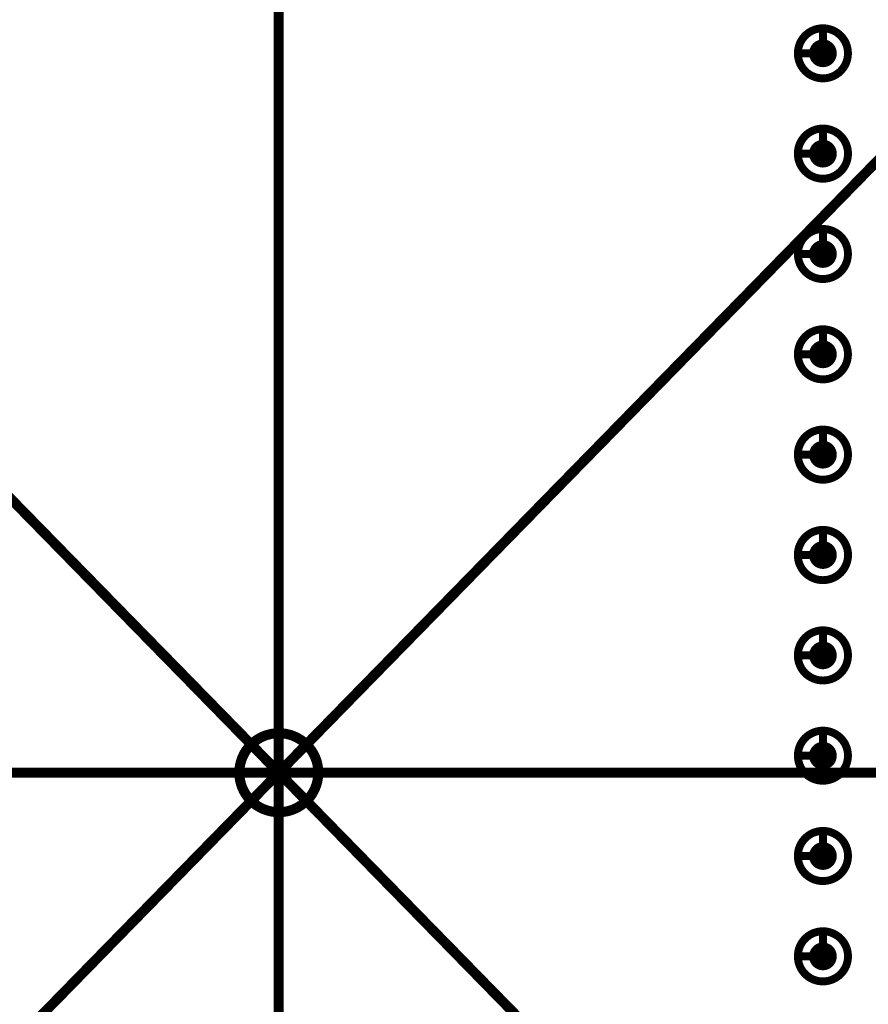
# Model space of a CAD drawing. Header units: millimetres. Extents: x 62 to 363, y 42 to 391.
# Tile 164 of 216: x 211 to 222, y 214 to 227. Entities that reach past the tile are written whole.
import ezdxf

# ---------------------------------------------------------------- set-up
doc = ezdxf.new("R2010")
doc.units = ezdxf.units.MM
doc.layers.add('Mechanical8', color=56, linetype='Continuous')
doc.layers.add('PadHoleLayer', color=156, linetype='Continuous')

# ---------------------------------------------------------------- blocks, each defined once
blk = doc.blocks.new('SAMTEC_SEAM_50_02_0_L_08_2_A_GP_K_TR_1851')
at = {"layer": 'Mechanical8'}
for points, const_width in [([(-15.557, 4.445, 1), (-16.192, 4.445, 1)], 0.1), ([(-15.9, 4.763, 1), (-15.85, 4.763, 1)], 0.05), ([(-14.287, 4.445, 1), (-14.922, 4.445, 1)], 0.1), ([(-14.63, 4.763, 1), (-14.58, 4.763, 1)], 0.05), ([(-13.018, 4.445, 1), (-13.652, 4.445, 1)], 0.1), ([(-13.36, 4.763, 1), (-13.31, 4.763, 1)], 0.05), ([(-11.748, 4.445, 1), (-12.383, 4.445, 1)], 0.1), ([(-12.09, 4.763, 1), (-12.04, 4.763, 1)], 0.05), ([(-10.477, 4.445, 1), (-11.113, 4.445, 1)], 0.1), ([(-10.82, 4.763, 1), (-10.77, 4.763, 1)], 0.05), ([(-9.207, 4.445, 1), (-9.842, 4.445, 1)], 0.1), ([(-9.55, 4.763, 1), (-9.5, 4.763, 1)], 0.05), ([(-7.938, 4.445, 1), (-8.572, 4.445, 1)], 0.1), ([(-8.28, 4.763, 1), (-8.23, 4.763, 1)], 0.05), ([(-6.668, 4.445, 1), (-7.302, 4.445, 1)], 0.1), ([(-7.01, 4.763, 1), (-6.96, 4.763, 1)], 0.05), ([(-5.397, 4.445, 1), (-6.032, 4.445, 1)], 0.1), ([(-5.74, 4.763, 1), (-5.69, 4.763, 1)], 0.05), ([(-4.128, 4.445, 1), (-4.762, 4.445, 1)], 0.1), ([(-4.47, 4.763, 1), (-4.42, 4.763, 1)], 0.05), ([(-16.217, 4.445, 1), (-16.168, 4.445, 1)], 0.05), ([(-15.9, 4.445, 1), (-15.85, 4.445, 1)], 0.05), ([(-15.9, 4.445, 1), (-15.85, 4.445, 1)], 0.05), ([(-15.582, 4.445, 1), (-15.533, 4.445, 1)], 0.05), ([(-15.582, 4.445, 1), (-15.533, 4.445, 1)], 0.05), ([(-14.947, 4.445, 1), (-14.898, 4.445, 1)], 0.05), ([(-14.63, 4.445, 1), (-14.58, 4.445, 1)], 0.05), ([(-14.63, 4.445, 1), (-14.58, 4.445, 1)], 0.05), ([(-14.312, 4.445, 1), (-14.263, 4.445, 1)], 0.05), ([(-14.312, 4.445, 1), (-14.263, 4.445, 1)], 0.05), ([(-13.677, 4.445, 1), (-13.628, 4.445, 1)], 0.05), ([(-13.36, 4.445, 1), (-13.31, 4.445, 1)], 0.05), ([(-13.36, 4.445, 1), (-13.31, 4.445, 1)], 0.05), ([(-13.042, 4.445, 1), (-12.993, 4.445, 1)], 0.05), ([(-13.042, 4.445, 1), (-12.993, 4.445, 1)], 0.05), ([(-12.407, 4.445, 1), (-12.358, 4.445, 1)], 0.05), ([(-12.09, 4.445, 1), (-12.04, 4.445, 1)], 0.05), ([(-12.09, 4.445, 1), (-12.04, 4.445, 1)], 0.05), ([(-11.772, 4.445, 1), (-11.723, 4.445, 1)], 0.05), ([(-11.772, 4.445, 1), (-11.723, 4.445, 1)], 0.05), ([(-11.137, 4.445, 1), (-11.088, 4.445, 1)], 0.05), ([(-10.82, 4.445, 1), (-10.77, 4.445, 1)], 0.05), ([(-10.82, 4.445, 1), (-10.77, 4.445, 1)], 0.05), ([(-10.502, 4.445, 1), (-10.453, 4.445, 1)], 0.05), ([(-10.502, 4.445, 1), (-10.453, 4.445, 1)], 0.05), ([(-9.867, 4.445, 1), (-9.818, 4.445, 1)], 0.05), ([(-9.55, 4.445, 1), (-9.5, 4.445, 1)], 0.05), ([(-9.55, 4.445, 1), (-9.5, 4.445, 1)], 0.05), ([(-9.232, 4.445, 1), (-9.183, 4.445, 1)], 0.05), ([(-9.232, 4.445, 1), (-9.183, 4.445, 1)], 0.05), ([(-8.597, 4.445, 1), (-8.548, 4.445, 1)], 0.05), ([(-8.28, 4.445, 1), (-8.23, 4.445, 1)], 0.05), ([(-8.28, 4.445, 1), (-8.23, 4.445, 1)], 0.05), ([(-7.962, 4.445, 1), (-7.913, 4.445, 1)], 0.05), ([(-7.962, 4.445, 1), (-7.913, 4.445, 1)], 0.05), ([(-7.327, 4.445, 1), (-7.278, 4.445, 1)], 0.05), ([(-7.01, 4.445, 1), (-6.96, 4.445, 1)], 0.05), ([(-7.01, 4.445, 1), (-6.96, 4.445, 1)], 0.05), ([(-6.692, 4.445, 1), (-6.643, 4.445, 1)], 0.05), ([(-6.692, 4.445, 1), (-6.643, 4.445, 1)], 0.05), ([(-6.057, 4.445, 1), (-6.008, 4.445, 1)], 0.05), ([(-5.74, 4.445, 1), (-5.69, 4.445, 1)], 0.05), ([(-5.74, 4.445, 1), (-5.69, 4.445, 1)], 0.05), ([(-5.422, 4.445, 1), (-5.373, 4.445, 1)], 0.05), ([(-5.422, 4.445, 1), (-5.373, 4.445, 1)], 0.05), ([(-4.787, 4.445, 1), (-4.738, 4.445, 1)], 0.05), ([(-4.47, 4.445, 1), (-4.42, 4.445, 1)], 0.05), ([(-4.47, 4.445, 1), (-4.42, 4.445, 1)], 0.05), ([(-4.152, 4.445, 1), (-4.103, 4.445, 1)], 0.05), ([(-4.152, 4.445, 1), (-4.103, 4.445, 1)], 0.05)]:
    blk.add_lwpolyline(points, format="xyb", close=True, dxfattribs=dict(at, const_width=const_width))
at = {"layer": 'Mechanical8', "const_width": 0.1}
for points in [[(-15.875, 4.763), (-15.875, 4.445)], [(-14.605, 4.763), (-14.605, 4.445)], [(-13.335, 4.763), (-13.335, 4.445)], [(-12.065, 4.763), (-12.065, 4.445)], [(-10.795, 4.763), (-10.795, 4.445)], [(-9.525, 4.763), (-9.525, 4.445)], [(-8.255, 4.763), (-8.255, 4.445)], [(-6.985, 4.763), (-6.985, 4.445)], [(-5.715, 4.763), (-5.715, 4.445)], [(-4.445, 4.763), (-4.445, 4.445)], [(-15.875, 4.445), (-15.557, 4.445)], [(-14.605, 4.445), (-14.287, 4.445)], [(-13.335, 4.445), (-13.018, 4.445)], [(-12.065, 4.445), (-11.748, 4.445)], [(-10.795, 4.445), (-10.477, 4.445)], [(-9.525, 4.445), (-9.207, 4.445)], [(-8.255, 4.445), (-7.938, 4.445)], [(-6.985, 4.445), (-6.668, 4.445)], [(-5.715, 4.445), (-5.397, 4.445)], [(-4.445, 4.445), (-4.128, 4.445)]]:
    blk.add_lwpolyline(points, dxfattribs=at)
at = {"layer": 'PadHoleLayer', "const_width": 0.175}
for points in [[(-15.963, 4.445, 1), (-15.787, 4.445, 1)], [(-14.693, 4.445, 1), (-14.517, 4.445, 1)], [(-13.423, 4.445, 1), (-13.247, 4.445, 1)], [(-12.153, 4.445, 1), (-11.977, 4.445, 1)], [(-10.883, 4.445, 1), (-10.707, 4.445, 1)], [(-9.613, 4.445, 1), (-9.437, 4.445, 1)], [(-8.343, 4.445, 1), (-8.167, 4.445, 1)], [(-7.073, 4.445, 1), (-6.897, 4.445, 1)], [(-5.803, 4.445, 1), (-5.627, 4.445, 1)], [(-4.533, 4.445, 1), (-4.357, 4.445, 1)]]:
    blk.add_lwpolyline(points, format="xyb", close=True, dxfattribs=at)

msp = doc.modelspace()

# ---------------------------------------------------------------- linework, layer by layer
at = {"layer": 'Mechanical8', "const_width": 0.127}
for points in [[(76.2, 358.3), (214.2, 217.25)], [(214.2, 217.25), (214.2, 358.3)], [(214.2, 217.25), (352.2, 358.3)], [(76.2, 217.25), (214.2, 217.25)], [(76.2, 76.2), (214.2, 217.25)], [(214.2, 217.25), (352.185, 217.25)], [(214.2, 76.2), (214.2, 217.25)], [(214.2, 217.25), (352.2, 76.2)]]:
    msp.add_lwpolyline(points, dxfattribs=at)
at = {"layer": 'Mechanical8'}
for points, const_width in [([(214.7, 217.25, 1), (213.7, 217.25, 1)], 0.127), ([(213.668, 217.25, 1), (213.732, 217.25, 1)], 0.0635), ([(214.168, 217.25, 1), (214.232, 217.25, 1)], 0.0635), ([(214.168, 217.25, 1), (214.232, 217.25, 1)], 0.0635), ([(214.168, 217.25, 1), (214.232, 217.25, 1)], 0.0635), ([(214.168, 217.25, 1), (214.232, 217.25, 1)], 0.0635), ([(214.168, 217.25, 1), (214.232, 217.25, 1)], 0.0635), ([(214.168, 217.25, 1), (214.232, 217.25, 1)], 0.0635), ([(214.168, 217.25, 1), (214.232, 217.25, 1)], 0.0635), ([(214.168, 217.25, 1), (214.232, 217.25, 1)], 0.0635), ([(214.668, 217.25, 1), (214.732, 217.25, 1)], 0.0635)]:
    msp.add_lwpolyline(points, format="xyb", close=True, dxfattribs=dict(at, const_width=const_width))

# ---------------------------------------------------------------- block references
at = {"rotation": 90}
msp.add_blockref('SAMTEC_SEAM_50_02_0_L_08_2_A_GP_K_TR_1851', (225.532, 230.8), dxfattribs=at)

doc.saveas('drawing.dxf')
